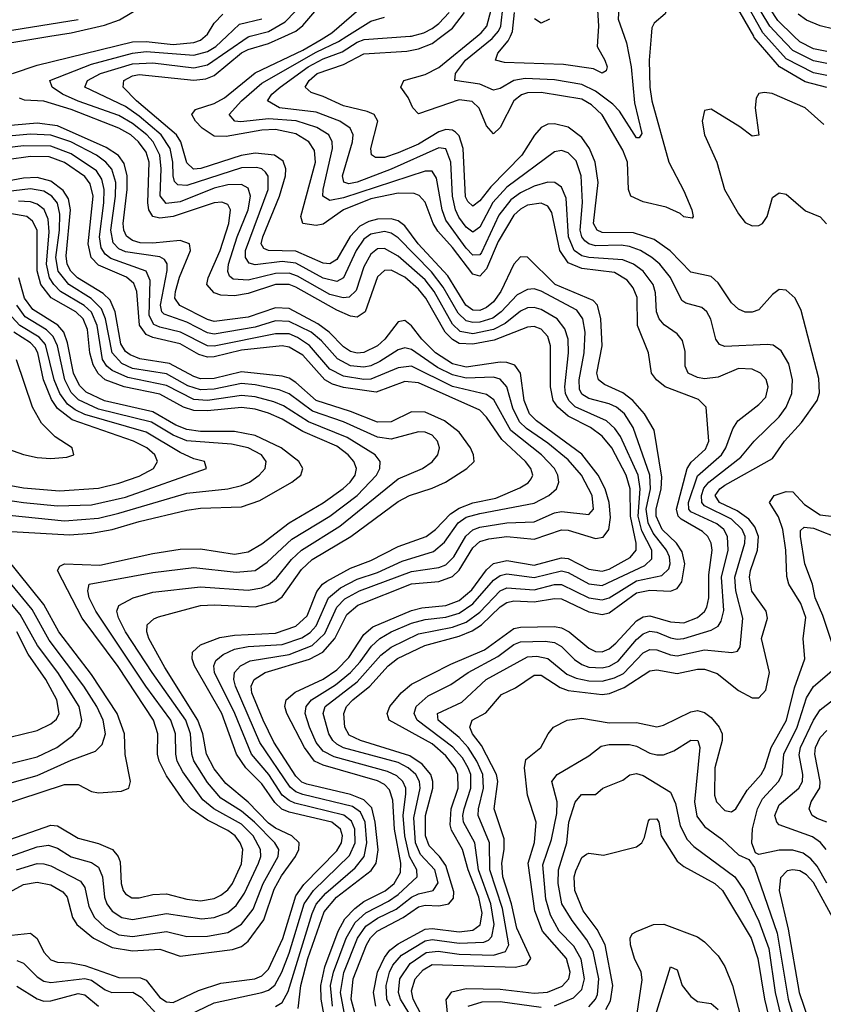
# Model space of a CAD drawing. Header units: inches. Extents: x 990535 to 1117859, y 769386 to 892122.
# Tile 62 of 256: x 1004579 to 1006939, y 867155 to 870049. Entities that reach past the tile are written whole.
import ezdxf

# ---------------------------------------------------------------- set-up
doc = ezdxf.new("R2010")
doc.units = ezdxf.units.IN
doc.header["$MEASUREMENT"] = 0
doc.layers.add('B0806', color=7, linetype='Continuous')
doc.layers.add('B0807', color=7, linetype='Continuous')

msp = doc.modelspace()

# ---------------------------------------------------------------- linework, layer by layer
at = {"layer": 'B0806', "color": 5}
for points, elevation in [([(1004490, 869970.7), (1004667.3, 870000)], 3220), ([(1004557.3, 869890), (1004630, 869915), (1004910, 869983.9), (1004950, 869984.6), (1005030, 869976), (1005090, 869981.8), (1005110, 869988), (1005123.4, 870000)], 3180), ([(1005497.4, 867150), (1005491.9, 867210), (1005500.4, 867250), (1005537.4, 867350), (1005564.1, 867395.9), (1005595.7, 867424.3), (1005662.1, 867457.9), (1005690, 867477.8), (1005746.1, 867530), (1005745.3, 867550), (1005723.4, 867590), (1005709.8, 867650), (1005705.6, 867710), (1005713.4, 867773.4), (1005712.7, 867790), (1005704.1, 867810), (1005686.3, 867826.3), (1005659.4, 867839.4), (1005502.6, 867882.6), (1005470, 867898.6), (1005450, 867924.3), (1005429.5, 867970), (1005416.9, 868010), (1005420.2, 868030), (1005435.5, 868050), (1005506.3, 868093.7), (1005550, 868129.8), (1005578.8, 868161.2), (1005611.9, 868208.1), (1005636.4, 868230), (1005670.3, 868250), (1005730, 868275.6), (1005770, 868285.9), (1005830, 868292.6), (1005870, 868304.3), (1005910, 868332.1), (1005970, 868401.3), (1005990, 868415.1), (1006010, 868420.1), (1006090, 868409.3), (1006170, 868428.5), (1006190, 868423.9), (1006250, 868391.1), (1006290, 868385.4), (1006415, 868445), (1006435.4, 868464.6), (1006435.2, 868490), (1006406.6, 868546.6), (1006395.5, 868590), (1006400.9, 868670), (1006395, 868710), (1006343.4, 868823.4), (1006327.1, 868847.1), (1006302.7, 868870), (1006210, 868911.1), (1006191.8, 868930), (1006182.2, 868950), (1006179.7, 868970), (1006190.4, 869070), (1006189.4, 869109.4), (1006180.1, 869140.1), (1006157.3, 869170), (1006110, 869197.3), (1006090, 869202.6), (1006070, 869201.5), (1006050, 869191.6), (1006004.5, 869155.5), (1005970, 869138.1), (1005910, 869125.9), (1005872.5, 869132.5), (1005850, 869153.6), (1005795.8, 869250), (1005770, 869284), (1005690, 869354.1), (1005650, 869376.5), (1005630, 869375.2), (1005610, 869359.3), (1005590, 869322.4), (1005567.2, 869252.8), (1005546.7, 869233.3), (1005528.7, 869231.3), (1005490, 869241.5), (1005395.2, 869295.2), (1005370, 869303.3), (1005330, 869302.6), (1005250, 869282.8), (1005206, 869286), (1005195.2, 869295.2), (1005190, 869308.7), (1005192.3, 869330), (1005217.7, 869410), (1005250, 869490), (1005257, 869530), (1005250, 869553.9), (1005230, 869563.9), (1005190, 869563), (1005150, 869553.5), (1005050, 869513.3), (1005008.9, 869508.9), (1004991.3, 869531.3), (1004994, 869610), (1004990.5, 869650), (1004970.4, 869690), (1004952, 869710), (1004910, 869743.8), (1004870, 869767), (1004750, 869809.5), (1004704.6, 869830), (1004673.7, 869850), (1004667.2, 869870), (1004790, 869918), (1004910, 869950), (1004950, 869954.8), (1005090, 869944.5), (1005130, 869955.3), (1005155.3, 869970), (1005186.8, 870000)], 3160), ([(1005531.6, 867131.6), (1005521.3, 867190), (1005531.3, 867248.7), (1005570.6, 867349.4), (1005595.5, 867384.5), (1005630, 867408.6), (1005684.8, 867435.2), (1005730, 867470), (1005750, 867479.7), (1005793.7, 867490), (1005807.5, 867512.5), (1005798, 867550), (1005755.8, 867595.8), (1005741.7, 867630), (1005736.8, 867703.2), (1005755.2, 867790), (1005753.3, 867810), (1005742.4, 867830), (1005720.1, 867850), (1005690, 867865.6), (1005530, 867909.1), (1005510, 867919.6), (1005498.1, 867930), (1005487.2, 867950), (1005470.3, 868010), (1005476.2, 868030), (1005570, 868102.7), (1005639.1, 868180.9), (1005670, 868204.8), (1005750, 868243.8), (1005850, 868263.9), (1005890, 868278.5), (1005930, 868307.9), (1005990, 868370), (1006010, 868379), (1006090, 868373.4), (1006150, 868388.6), (1006170, 868388.4), (1006250, 868349.4), (1006290, 868343.3), (1006310, 868349.2), (1006390, 868399.3), (1006464.5, 868415.5), (1006485, 868435), (1006489.4, 868450), (1006487.3, 868470), (1006478.2, 868490), (1006439.5, 868539.5), (1006424.5, 868570), (1006419.1, 868610), (1006431.2, 868670), (1006429.7, 868709.7), (1006380.6, 868850), (1006355.3, 868890), (1006332, 868910), (1006310, 868920.1), (1006250, 868935.2), (1006230, 868947.7), (1006223, 868963), (1006221.6, 868990), (1006236.6, 869070), (1006239.3, 869130), (1006232.9, 869170), (1006215.2, 869195.2), (1006110, 869250.8), (1006090, 869257.3), (1006070, 869256.1), (1006040, 869240), (1005993.4, 869190), (1005968.1, 869171.9), (1005930, 869159.5), (1005910, 869158.3), (1005890, 869163.7), (1005866.4, 869186.4), (1005822.8, 869262.8), (1005788, 869308), (1005690, 869407.7), (1005670, 869421), (1005650, 869426), (1005610, 869418.6), (1005590, 869404.1), (1005567.2, 869370), (1005530, 869290.4), (1005510, 869279.5), (1005470, 869288.8), (1005390, 869333.2), (1005350, 869337.6), (1005270, 869327.9), (1005252.8, 869332.8), (1005242.2, 869350), (1005242.2, 869370), (1005308.1, 869550), (1005308.3, 869588.3), (1005300.6, 869600.6), (1005290.3, 869610.3), (1005274.6, 869614.6), (1005230, 869613.5), (1005070, 869561.1), (1005043.2, 869563.2), (1005033.5, 869573.5), (1005030, 869589.7), (1005028.7, 869630), (1005020.6, 869670), (1004993.9, 869710), (1004930, 869765.1), (1004890, 869793.2), (1004770.5, 869850), (1004778.2, 869870), (1004816.4, 869890), (1004910, 869919.2), (1004970, 869921.8), (1005090, 869907.2), (1005130, 869915.6), (1005250, 869998.6), (1005255.5, 870000)], 3140), ([(1005563.2, 867130), (1005552.3, 867170), (1005558.3, 867230), (1005597.2, 867330), (1005609.4, 867350.6), (1005628.9, 867370), (1005705.2, 867410), (1005750, 867441.5), (1005770, 867446.6), (1005810, 867444.5), (1005838.8, 867450), (1005853.3, 867466.7), (1005854.2, 867485.8), (1005830, 867563.4), (1005811.7, 867590), (1005781.2, 867621.2), (1005770.9, 867650), (1005771, 867710), (1005792.3, 867790), (1005792.7, 867810), (1005786.5, 867830), (1005760.6, 867860.6), (1005725, 867885), (1005580.2, 867930), (1005546.5, 867946.5), (1005533.7, 867970), (1005530.8, 868010), (1005538.8, 868030), (1005556.8, 868050), (1005607.4, 868090), (1005661.5, 868150), (1005688.5, 868171.5), (1005768.8, 868210), (1005870, 868236.6), (1005907.7, 868252.3), (1005934.9, 868270), (1005990, 868322.9), (1006010, 868335.8), (1006030, 868340.9), (1006090, 868337.7), (1006150, 868347.9), (1006170, 868346.4), (1006250, 868308.4), (1006290, 868300.4), (1006310, 868305.2), (1006390, 868364), (1006430, 868371.8), (1006490.8, 868369.2), (1006510, 868376.7), (1006523.5, 868396.5), (1006532.9, 868450), (1006525.1, 868485.1), (1006507.8, 868510), (1006465.6, 868550), (1006447.8, 868590), (1006447.8, 868610), (1006463, 868670), (1006464.7, 868704.7), (1006442.4, 868842.4), (1006413.9, 868890), (1006379.8, 868930), (1006350, 868951.6), (1006296.2, 868976.2), (1006278.6, 868990), (1006274.4, 869010), (1006289.2, 869090), (1006285.8, 869170), (1006276.2, 869210), (1006263.3, 869223.3), (1006151.6, 869270), (1006070, 869350.6), (1006050, 869351.6), (1006030, 869329.9), (1005991.9, 869250), (1005970, 869219.4), (1005950, 869202.9), (1005930, 869194.1), (1005910, 869195.4), (1005889.4, 869209.4), (1005835.9, 869295.9), (1005748.9, 869390), (1005710, 869442.8), (1005690, 869457.8), (1005670, 869463.8), (1005630, 869462.8), (1005604.3, 869455.7), (1005578.2, 869441.8), (1005549, 869411), (1005510, 869344.3), (1005490, 869331.4), (1005470, 869332.8), (1005390, 869368.6), (1005310, 869370), (1005295.8, 869375.8), (1005288.5, 869390), (1005292.6, 869410), (1005342.2, 869530), (1005359.3, 869590), (1005360.8, 869610), (1005352.5, 869632.5), (1005327.5, 869650), (1005270, 869656), (1005229.5, 869649.5), (1005111.2, 869611.2), (1005089.4, 869609.4), (1005070, 869627.5), (1005052.4, 869690), (1005039, 869710), (1004921.7, 869810), (1004882.6, 869850), (1004884.6, 869870), (1004910, 869883.5), (1004930, 869887.9), (1005090, 869870.4), (1005125.5, 869874.5), (1005150, 869884.6), (1005230, 869950.7), (1005250, 869961.3), (1005310, 869979), (1005357.5, 870000)], 3120), ([(1005624.5, 867150), (1005618, 867190), (1005630.1, 867250), (1005650, 867293.2), (1005666.2, 867313.8), (1005690, 867332.9), (1005770, 867375.5), (1005790, 867377.9), (1005870, 867368.5), (1005910, 867373.5), (1005931.5, 867388.5), (1005937.3, 867422.7), (1005926.9, 867470), (1005896.5, 867550), (1005879.6, 867610), (1005846.9, 867666.9), (1005842.7, 867682.7), (1005846.1, 867730), (1005866.7, 867790), (1005865.7, 867830), (1005857.7, 867850), (1005830, 867885.8), (1005790, 867920.8), (1005664, 867990), (1005658.5, 868010), (1005666, 868030), (1005699.6, 868070), (1005730, 868095.6), (1005845.3, 868154.7), (1005943.6, 868196.4), (1006030, 868259.5), (1006050, 868263.5), (1006150, 868265.5), (1006170, 868261.9), (1006192.7, 868250), (1006250, 868201.4), (1006270, 868191.9), (1006290, 868191), (1006310, 868199.5), (1006330, 868216.3), (1006390, 868282.2), (1006410, 868294), (1006430, 868296.7), (1006490, 868279.2), (1006530, 868276.1), (1006570, 868291.5), (1006590.7, 868309.3), (1006597.5, 868322.5), (1006603.1, 868350), (1006602.9, 868417.1), (1006612.5, 868490), (1006610.2, 868510), (1006600.5, 868530), (1006584.5, 868544.5), (1006521.2, 868581.2), (1006512.7, 868590), (1006507.9, 868610), (1006539.6, 868730), (1006551.4, 868748.6), (1006593.4, 868786.6), (1006602.9, 868810), (1006595.2, 868910), (1006572.4, 868932.4), (1006474.8, 868970), (1006449.5, 868990), (1006435, 869010), (1006425.6, 869070), (1006393.9, 869150), (1006392.3, 869232.3), (1006381.1, 869261.1), (1006363.4, 869283.4), (1006325.5, 869305.5), (1006230, 869317.8), (1006190, 869334), (1006165.4, 869370), (1006142, 869482), (1006130, 869500.8), (1006110, 869509.6), (1006070, 869503.1), (1006050, 869492.2), (1006030, 869473.8), (1005983.7, 869396.3), (1005950, 869316.5), (1005930, 869294.8), (1005910, 869301.2), (1005850, 869379.4), (1005806.7, 869426.7), (1005793, 869450), (1005770, 869512.3), (1005752.2, 869532.2), (1005737.9, 869537.9), (1005690, 869538.6), (1005610, 869522.6), (1005530.1, 869490), (1005470, 869447.4), (1005450, 869443.4), (1005410, 869449.9), (1005404.5, 869470), (1005448.1, 869630), (1005444.4, 869664.4), (1005428.1, 869690), (1005390, 869712.8), (1005330, 869725.5), (1005290, 869723.9), (1005185.4, 869705.4), (1005150, 869705.9), (1005114.9, 869730), (1005095.5, 869750), (1005084.3, 869770), (1005095.6, 869784.4), (1005150, 869802.5), (1005180.6, 869819.4), (1005270, 869892.7), (1005410, 869958.6), (1005464.6, 869990), (1005480, 870000)], 3080), ([(1005666.6, 867150), (1005657.4, 867170), (1005654.9, 867210), (1005665.1, 867250), (1005675, 867270), (1005700.4, 867299.6), (1005770, 867341.8), (1005790, 867346.1), (1005870, 867335.1), (1005942.2, 867337.8), (1005956.1, 867343.9), (1005965.6, 867354.4), (1005972.5, 867390), (1005962.9, 867450), (1005926.6, 867550), (1005915.5, 867630), (1005882.5, 867690), (1005880.3, 867710), (1005884.3, 867730), (1005904.3, 867790), (1005903.5, 867830), (1005896.5, 867850), (1005879.1, 867879.1), (1005850.6, 867910.6), (1005746.7, 867990), (1005737.7, 868010), (1005743.6, 868030), (1005778.4, 868061.6), (1005845.2, 868094.8), (1005896, 868130), (1005983.1, 868176.9), (1006030, 868212.7), (1006050, 868220.6), (1006122.4, 868222.4), (1006150, 868218.2), (1006170, 868206.7), (1006208.5, 868168.5), (1006230, 868153.5), (1006250, 868146.1), (1006290, 868143.8), (1006311.3, 868148.7), (1006336.2, 868163.8), (1006390, 868227), (1006410, 868244), (1006430, 868251.3), (1006450, 868249.1), (1006490, 868232), (1006510, 868227.9), (1006530, 868229.8), (1006610, 868254.9), (1006630, 868266.7), (1006639.4, 868280.6), (1006647.5, 868312.5), (1006639.9, 868410), (1006660, 868490), (1006657.9, 868530), (1006646.9, 868550), (1006626.7, 868566.7), (1006550, 868602.2), (1006544.1, 868610), (1006543.5, 868630), (1006570, 868707.7), (1006640.2, 868770), (1006652.9, 868790), (1006673.3, 868846.7), (1006687.9, 868870), (1006750, 868917.7), (1006770, 868938.9), (1006777.6, 868970), (1006771.4, 868991.4), (1006755.2, 869010), (1006730, 869021.4), (1006690, 869023.1), (1006630, 868998.1), (1006590, 868993.4), (1006570, 868997.1), (1006541.9, 869010), (1006533.1, 869030), (1006533.3, 869073.3), (1006525.7, 869105.7), (1006510, 869125.4), (1006471.5, 869151.5), (1006456.6, 869170), (1006449.6, 869190), (1006446.1, 869246.1), (1006439.2, 869270), (1006409.6, 869309.6), (1006382, 869330), (1006350, 869343.3), (1006250, 869349.3), (1006230, 869354.7), (1006207.4, 869370), (1006190.7, 869410), (1006184.1, 869524.1), (1006170, 869556.4), (1006150.3, 869570.3), (1006130, 869571), (1006090, 869559), (1006050, 869539.7), (1006021.2, 869518.8), (1005986.1, 869473.9), (1005935.3, 869364.7), (1005930, 869357.9), (1005910, 869356.4), (1005890, 869376.7), (1005830, 869459.3), (1005819.3, 869490), (1005803.1, 869583.1), (1005790, 869603.4), (1005770, 869603.2), (1005530, 869525.3), (1005490, 869516.9), (1005469.4, 869530), (1005470.2, 869550), (1005497.8, 869670), (1005497, 869690), (1005486.3, 869710), (1005451.7, 869731.7), (1005391.1, 869751.1), (1005310, 869757.3), (1005228.6, 869748.6), (1005210.7, 869750.7), (1005194.1, 869770), (1005229.9, 869810), (1005290, 869862.1), (1005450, 869953.6), (1005515.3, 869984.7), (1005539.8, 870000)], 3060), ([(1005746.5, 867090), (1005696.9, 867170), (1005691.3, 867190), (1005695.7, 867230), (1005725.3, 867274.7), (1005772.9, 867307.1), (1005808.4, 867311.6), (1005870, 867302.7), (1005970, 867300), (1006005.8, 867310), (1006015.1, 867330), (1005996.6, 867436.6), (1005959.6, 867550), (1005958.7, 867630), (1005925.8, 867710), (1005926, 867730), (1005941.2, 867790), (1005939.4, 867830), (1005921.3, 867870), (1005896.1, 867910), (1005870, 867939.1), (1005808.4, 867990), (1005805.6, 868010), (1005877.1, 868042.9), (1005948.7, 868110), (1006070, 868176.2), (1006098.1, 868178.1), (1006130, 868170.9), (1006185.8, 868125.8), (1006213.3, 868113.3), (1006250, 868105.7), (1006290, 868104.6), (1006325.9, 868114.1), (1006352.4, 868127.6), (1006410, 868187.9), (1006430, 868197.4), (1006450, 868197), (1006490, 868182), (1006510, 868179.3), (1006590, 868196.4), (1006671, 868189), (1006687.3, 868192.7), (1006694.6, 868205.4), (1006703.1, 868290), (1006682.2, 868370), (1006679.2, 868410), (1006709.1, 868510), (1006709.3, 868530), (1006701.1, 868550), (1006670, 868581.2), (1006590, 868620.4), (1006582, 868630), (1006581, 868650), (1006588.4, 868671.6), (1006602.7, 868690), (1006696.8, 868763.2), (1006736.6, 868810), (1006810, 868881.2), (1006830.3, 868910), (1006846.4, 868950), (1006848.8, 868990), (1006837.5, 869037.5), (1006815.7, 869075.7), (1006791.8, 869091.8), (1006774.4, 869094.4), (1006650, 869088), (1006634.1, 869094.1), (1006623.1, 869110), (1006608.5, 869168.5), (1006597.3, 869190), (1006582.8, 869202.8), (1006535.2, 869215.2), (1006523.3, 869223.3), (1006490.7, 869290.7), (1006459.3, 869330), (1006435.7, 869350), (1006402.2, 869370), (1006370, 869381.8), (1006345.6, 869385.6), (1006270, 869384.5), (1006250.1, 869390.1), (1006239.2, 869399.2), (1006230.1, 869410.1), (1006225.2, 869430), (1006231.6, 869511.6), (1006228.4, 869590), (1006213.5, 869633.5), (1006190, 869657.3), (1006170, 869664), (1006150, 869660.4), (1006010, 869556.8), (1005968.2, 869511.8), (1005930, 869438.5), (1005910, 869424.5), (1005890, 869438.6), (1005868.2, 869468.2), (1005858.4, 869490), (1005850, 869530), (1005845.1, 869630), (1005830, 869668.9), (1005810, 869672.3), (1005670, 869609.1), (1005570, 869570.9), (1005546, 869566), (1005531, 869571), (1005526.6, 869590), (1005556.3, 869690), (1005558.1, 869710), (1005549.5, 869730), (1005518.7, 869750), (1005450, 869776.7), (1005341.5, 869790), (1005306.6, 869810), (1005319.7, 869830), (1005343.5, 869850), (1005426.3, 869910), (1005470, 869933.1), (1005525.5, 869954.5), (1005570, 869982.2), (1005590.3, 869990.3), (1005726.1, 870000)], 3040), ([(1005796.8, 867050), (1005734.3, 867170), (1005730, 867194.9), (1005740.3, 867230), (1005763.4, 867256.6), (1005790, 867272), (1006035.3, 867264.7), (1006068, 867272), (1006080.6, 867290), (1006038.6, 867378.6), (1006023.7, 867450), (1005997.6, 867530), (1005994.7, 867570), (1006001.9, 867610), (1006001.8, 867641.8), (1005972.1, 867730), (1005983.2, 867810), (1005979.5, 867830), (1005935.5, 867915.5), (1005909, 867950), (1005900.8, 867970), (1005907.7, 867990), (1005948.3, 868011.7), (1005994, 868066), (1006035, 868085), (1006090, 868122.4), (1006110, 868122.3), (1006166, 868086), (1006190, 868077.4), (1006290, 868065.3), (1006311.4, 868068.6), (1006354.1, 868085.9), (1006430, 868135.4), (1006450, 868137.7), (1006510, 868127.6), (1006570, 868140.5), (1006590, 868140.5), (1006627.3, 868127.3), (1006690, 868077.7), (1006730, 868055.6), (1006750, 868056.2), (1006770, 868078.1), (1006781.1, 868130), (1006757.2, 868230), (1006774.9, 868290), (1006771.2, 868310), (1006729.6, 868369.6), (1006722.3, 868410), (1006725.1, 868430), (1006746.1, 868490), (1006749, 868530), (1006738.5, 868558.5), (1006720.4, 868580.4), (1006685.7, 868605.7), (1006634.6, 868630), (1006621.6, 868650), (1006635.1, 868670), (1006650, 868680.7), (1006790, 868759.2), (1006825, 868810), (1006875.3, 868864.7), (1006921.5, 868930), (1006928.4, 868951.6), (1006926, 868994), (1006873.9, 869193.9), (1006856.8, 869230), (1006830, 869253.5), (1006810, 869255.3), (1006790, 869240.9), (1006750, 869195.6), (1006730, 869188.7), (1006709.5, 869189.5), (1006690, 869197.9), (1006670, 869216.8), (1006630, 869275.3), (1006610, 869294.3), (1006550, 869306.4), (1006489.1, 869369.1), (1006442.5, 869402.5), (1006382.1, 869422.1), (1006290, 869423.6), (1006274.6, 869430), (1006264.5, 869450), (1006277.6, 869570), (1006269.2, 869630), (1006252.1, 869670), (1006230, 869702.6), (1006190, 869733), (1006150, 869742.9), (1006130, 869741.5), (1006110, 869731.4), (1006090.5, 869709.5), (1006054.1, 869650), (1005962.3, 869557.7), (1005930, 869516.2), (1005910, 869500.8), (1005894.6, 869514.6), (1005888.2, 869528.2), (1005881.8, 869670), (1005870, 869707.3), (1005858.5, 869718.5), (1005850, 869724), (1005830, 869725.5), (1005810, 869718.8), (1005750, 869682.8), (1005690, 869657.4), (1005650, 869644), (1005623.4, 869643.4), (1005611.7, 869651.7), (1005610.3, 869670), (1005630.6, 869750), (1005619.9, 869770), (1005599, 869779), (1005530, 869795.4), (1005470, 869823.3), (1005434.5, 869834.5), (1005416.8, 869850), (1005429, 869870), (1005452.1, 869890), (1005530, 869916.6), (1005590, 869948.5), (1005716.3, 869956.3), (1005750, 869962.9), (1005790, 869978.5), (1005818.8, 870000)], 3020), ([(1006433.4, 870000), (1006428.1, 869930), (1006429.8, 869850), (1006436, 869810), (1006485.7, 869630), (1006530, 869545.5), (1006553.1, 869490), (1006557.1, 869470), (1006554.3, 869465.7), (1006530, 869469.1), (1006518.7, 869478.7), (1006477.7, 869497.7), (1006410, 869513.1), (1006374.2, 869530), (1006366.6, 869550), (1006364, 869630), (1006350, 869665.1), (1006289.2, 869769.2), (1006258.1, 869798.1), (1006230, 869814.9), (1006110, 869834.6), (1006070, 869833.4), (1006052.4, 869827.6), (1006030, 869809.9), (1005990, 869731.9), (1005970, 869712.9), (1005950, 869737), (1005928.5, 869788.5), (1005908, 869808), (1005870, 869813.3), (1005750, 869771.6), (1005733.3, 869790), (1005719.6, 869819.6), (1005698, 869850), (1005707.1, 869870), (1005770, 869887.2), (1005810, 869908), (1005922.1, 870000)], 2980), ([(1006354.4, 870000), (1006361, 869981), (1006374.9, 869910), (1006384.7, 869804.7), (1006405.9, 869714.1), (1006398.8, 869701.2), (1006390, 869701.2), (1006340.2, 869780.2), (1006320.6, 869800.6), (1006270, 869838.5), (1006230, 869858), (1006150, 869871.8), (1006063.8, 869876.2), (1006030, 869870.2), (1005990, 869846.4), (1005970, 869841.9), (1005930, 869859.6), (1005857.3, 869870), (1005858.9, 869890), (1005888.4, 869930), (1005966.8, 869993.2), (1005972.5, 870000)], 2960), ([(1006276.6, 870000), (1006274.5, 869970), (1006297.7, 869930), (1006304.4, 869910), (1006301.6, 869898.4), (1006290, 869891.2), (1006263.8, 869903.8), (1006176.5, 869916.5), (1006002.3, 869922.3), (1005976, 869930), (1005983, 869950), (1006014, 869986), (1006020.3, 870000)], 2940), ([(1006950, 869849.1), (1006885.6, 869865.6), (1006810.4, 869910.4), (1006736.6, 869996.6), (1006734.8, 870000)], 2980), ([(1006950, 869884.7), (1006910, 869892), (1006830, 869934), (1006770.8, 870000)], 2960), ([(1006950, 869919.8), (1006910, 869928), (1006850, 869957.7), (1006810, 870000)], 2940), ([(1006950, 869955.5), (1006910, 869962.8), (1006870, 869983.5), (1006853, 870000)], 2920), ([(1005489.6, 867030.4), (1005463.9, 867170), (1005463.1, 867210), (1005474.9, 867265.1), (1005513.9, 867370), (1005533.6, 867406.4), (1005563, 867437), (1005590, 867456.8), (1005651.8, 867488.2), (1005678.4, 867510), (1005697.7, 867542.3), (1005698.1, 867570), (1005679.6, 867670), (1005675.2, 867755.2), (1005665.3, 867785.3), (1005650, 867800.8), (1005630, 867812.2), (1005470, 867857.5), (1005444.2, 867870), (1005415.4, 867910), (1005363.3, 868010), (1005357.5, 868030), (1005361.4, 868050), (1005387.7, 868072.3), (1005470, 868110.6), (1005510, 868138.1), (1005545.4, 868174.6), (1005590, 868241.6), (1005615.9, 868264.1), (1005730, 868312.7), (1005759.8, 868320.2), (1005830, 868327), (1005870, 868342.1), (1005907.1, 868372.9), (1005950, 868432), (1005970, 868450.3), (1006010, 868459.8), (1006090, 868445.2), (1006170, 868467.3), (1006190, 868464.8), (1006250, 868433.9), (1006290, 868427.7), (1006310, 868433.7), (1006372, 868468), (1006389.7, 868490), (1006389.8, 868510), (1006372.4, 868590), (1006371.7, 868670), (1006360.6, 868710), (1006317.9, 868790), (1006290, 868824.4), (1006254.9, 868850), (1006190, 868883.3), (1006159.4, 868910), (1006145.8, 868930), (1006138.1, 868970), (1006138.3, 869090), (1006130, 869117.5), (1006110, 869139.6), (1006090, 869146.5), (1006070, 869144.8), (1005972.9, 869107.1), (1005910, 869095.3), (1005870, 869097.5), (1005850, 869108.6), (1005828.6, 869130), (1005771.8, 869230), (1005750, 869256.7), (1005710, 869291.8), (1005670, 869312.8), (1005650, 869311.3), (1005630, 869292.8), (1005593.3, 869190), (1005570, 869174.3), (1005550, 869177.7), (1005510, 869194.6), (1005390, 869262.8), (1005370, 869270.1), (1005330, 869270.8), (1005250, 869243.7), (1005210, 869237.4), (1005170, 869239), (1005150, 869246.3), (1005128.7, 869270), (1005132.3, 869290), (1005167.7, 869370), (1005192.9, 869450), (1005198, 869490), (1005190, 869505.5), (1005172.4, 869512.4), (1005150, 869510.6), (1005030, 869470.7), (1004990, 869465), (1004970, 869469.9), (1004958, 869490), (1004954.9, 869510), (1004959.5, 869630), (1004950, 869658.8), (1004927.9, 869690), (1004905.3, 869710), (1004870, 869730.1), (1004730, 869784.3), (1004650, 869808.9), (1004592.4, 869812.4), (1004578, 869818)], 3180), ([(1006940.9, 869740.9), (1006885.5, 869790), (1006788.8, 869831.2), (1006765.7, 869834.3), (1006750, 869831.2), (1006742, 869818), (1006739.3, 869790), (1006750, 869709.7), (1006730, 869706), (1006694.2, 869734.2), (1006610, 869785.3), (1006590, 869781.6), (1006583.8, 869750), (1006590.1, 869710), (1006626.4, 869630), (1006649.4, 869550), (1006690, 869477.6), (1006710, 869452.3), (1006730, 869442.4), (1006750, 869443.3), (1006760.6, 869450), (1006774.2, 869470), (1006790, 869526.3), (1006810, 869539.3), (1006830, 869536.1), (1006886.9, 869486.9), (1006930, 869469.3), (1006948.6, 869448.6)], 3020), ([(1005397, 867143), (1005404.5, 867210), (1005424.9, 867290), (1005473.3, 867426.7), (1005509.5, 867470), (1005611.5, 867548.5), (1005626.2, 867570), (1005631.2, 867608.8), (1005622.8, 867690), (1005612.9, 867732.9), (1005590, 867756.3), (1005550, 867772.2), (1005421.9, 867801.9), (1005407.8, 867807.8), (1005390, 867825.4), (1005325.7, 867925.7), (1005293.8, 867990), (1005260.9, 868070), (1005259.1, 868090), (1005267.9, 868110), (1005299.3, 868130), (1005430, 868169.2), (1005469.6, 868190.4), (1005504.5, 868230), (1005539.2, 868300.8), (1005571.7, 868328.3), (1005730, 868391.2), (1005810, 868398.1), (1005850, 868412.6), (1005870, 868430.6), (1005910, 868496.6), (1005930, 868514.9), (1005956.8, 868523.2), (1006010, 868529.9), (1006090, 868522.5), (1006170, 868549.8), (1006190, 868548.4), (1006270, 868523.6), (1006292.1, 868527.9), (1006309.5, 868550.5), (1006314.2, 868585.8), (1006310.3, 868630), (1006298.3, 868670), (1006277.9, 868710), (1006230, 868771.6), (1006096.3, 868870), (1006076.5, 868890), (1006060.6, 868930), (1006050.2, 869010), (1006033.4, 869033.4), (1006010, 869041.5), (1005990, 869042.6), (1005890, 869027.4), (1005850, 869036.9), (1005799.8, 869070), (1005759.7, 869110), (1005730, 869148.6), (1005710, 869164.8), (1005690, 869160.9), (1005651.3, 869110), (1005629.9, 869090.1), (1005590, 869070.5), (1005570, 869068.6), (1005550, 869074), (1005530, 869087.3), (1005487.9, 869130), (1005454.6, 869154.6), (1005370, 869199.9), (1005330, 869201.6), (1005250, 869174.1), (1005150, 869161.5), (1005130, 869167.2), (1005049.1, 869209.1), (1005034.6, 869230), (1005036.3, 869250), (1005048.3, 869291.7), (1005080.9, 869370), (1005077.6, 869390), (1005050, 869399.4), (1004970, 869391.8), (1004933, 869393), (1004910, 869399.5), (1004892.5, 869412.5), (1004884.3, 869430), (1004882.8, 869450), (1004894.5, 869550), (1004894.7, 869590), (1004885.6, 869625.6), (1004869.1, 869649.1), (1004833.1, 869673.1), (1004690, 869736.4), (1004630, 869744.5), (1004530, 869735.4)], 3220), ([(1005330, 867148.8), (1005350, 867160.3), (1005367.1, 867192.9), (1005437.5, 867422.5), (1005450, 867449.1), (1005478.4, 867481.6), (1005563.9, 867556.1), (1005590.8, 867590), (1005598.5, 867630), (1005593.4, 867690), (1005579.4, 867719.4), (1005556.2, 867736.2), (1005410, 867771.6), (1005390, 867780), (1005373.4, 867793.4), (1005284.4, 867924.4), (1005212.8, 868090), (1005207.6, 868110), (1005209.3, 868130.7), (1005227.4, 868150), (1005255.9, 868164.1), (1005370, 868183.5), (1005437.8, 868210), (1005475.4, 868244.6), (1005510, 868322.7), (1005533.5, 868346.5), (1005576.6, 868370), (1005730, 868427.4), (1005810, 868438.8), (1005830, 868446.5), (1005854.3, 868470), (1005888.7, 868531.3), (1005910.1, 868549.9), (1005930, 868557.2), (1006010, 868569.6), (1006090, 868572.6), (1006150, 868599.7), (1006170, 868603.3), (1006250, 868594.1), (1006264.3, 868610), (1006260.2, 868650), (1006228.7, 868710), (1006190, 868754.8), (1006130, 868804), (1006067.4, 868847.4), (1006047.2, 868867.2), (1006027.2, 868907.2), (1006010, 868970), (1005990, 868992.7), (1005970, 868998.2), (1005890, 868994.8), (1005850, 869004.6), (1005806.1, 869026.1), (1005730, 869079.7), (1005710, 869084.2), (1005690, 869078.9), (1005636.3, 869043.7), (1005610, 869031.7), (1005590, 869027.7), (1005550, 869031.5), (1005511.8, 869051.8), (1005465.2, 869105.2), (1005434.5, 869130), (1005370, 869161.9), (1005330, 869163.3), (1005270, 869144.6), (1005150, 869124.5), (1005130, 869128.2), (1005070, 869159.7), (1005003.1, 869183.1), (1004996.7, 869190), (1004992, 869210), (1005011.7, 869311.7), (1005011.6, 869331.6), (1005003.7, 869343.7), (1004990, 869351.7), (1004890, 869366.3), (1004870, 869375.7), (1004853.3, 869393.3), (1004846.7, 869430), (1004860.5, 869530), (1004860.8, 869570), (1004849.2, 869609.2), (1004832.2, 869630), (1004804.2, 869650), (1004729.4, 869689.4), (1004670, 869709.5), (1004610, 869711.9), (1004490, 869701.1)], 3240), ([(1005050, 867111.2), (1005150, 867159.8), (1005290.3, 867189.7), (1005310, 867196.6), (1005328.6, 867211.4), (1005349.2, 867250), (1005370, 867305.9), (1005414.3, 867450), (1005442.2, 867490), (1005547.8, 867592.2), (1005564.1, 867630), (1005563, 867670), (1005553.5, 867693.5), (1005531.3, 867711.3), (1005386.6, 867746.6), (1005370, 867753.7), (1005350.1, 867770.1), (1005310.6, 867830), (1005259.5, 867890), (1005211.1, 868010), (1005151, 868130), (1005148.6, 868150), (1005154.6, 868165.4), (1005176.6, 868183.4), (1005210, 868199.2), (1005250, 868206.3), (1005350, 868212.9), (1005407.5, 868232.5), (1005431.8, 868248.2), (1005450, 868267), (1005485.4, 868350), (1005520.7, 868379.3), (1005570, 868404.8), (1005630, 868424.5), (1005702.4, 868457.6), (1005793.8, 868486.2), (1005826.9, 868513.1), (1005866.2, 868570), (1005890, 868586.3), (1005930, 868597.8), (1006090, 868628.1), (1006132.9, 868650), (1006155.3, 868670), (1006162.7, 868690), (1006159.7, 868710), (1006149.3, 868730), (1006111.8, 868770), (1006021.4, 868841.4), (1005971.4, 868931.4), (1005950, 868947.6), (1005850, 868971), (1005730, 869030.4), (1005690, 869025.4), (1005610, 868992.3), (1005589.2, 868990.8), (1005530, 869000.8), (1005490, 869022), (1005430, 869091.3), (1005395.1, 869115.1), (1005370, 869125.3), (1005330, 869125.8), (1005150, 869089.5), (1005130.6, 869090.6), (1005050.7, 869130.7), (1004990, 869144.7), (1004972.7, 869152.7), (1004959.5, 869179.5), (1004961.9, 869281.9), (1004950, 869309.4), (1004846.6, 869346.6), (1004830, 869359.3), (1004818.2, 869378.2), (1004812.9, 869410), (1004826.1, 869510), (1004827, 869550), (1004819.7, 869579.7), (1004804.2, 869604.2), (1004730, 869654.6), (1004670, 869677.2), (1004590, 869677.8), (1004450, 869661.4)], 3260), ([(1004536, 867356), (1004610, 867363.8), (1004630, 867348.8), (1004650, 867308.8), (1004670, 867285.4), (1004690, 867278.6), (1004730, 867276.8), (1004770, 867268.9), (1004870, 867233.9), (1004933.1, 867233.1), (1004950, 867225.9), (1004990, 867175.5), (1005010, 867162.1), (1005030, 867160.3), (1005104.2, 867195.8), (1005170, 867217), (1005269.8, 867230.2), (1005290, 867239.2), (1005310, 867258.2), (1005351.8, 867348.2), (1005390, 867473.7), (1005413.2, 867506.8), (1005510, 867605.9), (1005523.7, 867630), (1005526.8, 867650), (1005520.7, 867670), (1005495.1, 867690), (1005370, 867719.5), (1005348.5, 867728.5), (1005328, 867748), (1005290, 867803.4), (1005242.5, 867850), (1005215.9, 867890), (1005172.6, 868010), (1005092.5, 868150), (1005084.9, 868170), (1005086.1, 868190), (1005110, 868211.6), (1005167, 868233), (1005210, 868240), (1005330, 868245.8), (1005390, 868266.8), (1005423.3, 868296.7), (1005451.8, 868368.2), (1005468.3, 868390), (1005481, 868399), (1005550, 868437.3), (1005610, 868459), (1005690, 868500.4), (1005773.1, 868530), (1005800.5, 868550), (1005843.9, 868596.1), (1005870, 868613.4), (1005910, 868628.6), (1005977, 868643), (1006047.5, 868672.5), (1006072.4, 868687.6), (1006080.8, 868699.2), (1006086.1, 868710), (1006080.3, 868730), (1006064.6, 868750), (1005994.6, 868814.6), (1005950, 868880.3), (1005930, 868900.8), (1005750, 868981.8), (1005710, 868985.4), (1005626.1, 868953.9), (1005530, 868967.3), (1005497.1, 868977.1), (1005475.2, 868990), (1005410, 869062.5), (1005370, 869086.3), (1005350, 869089.7), (1005230, 869077.8), (1005150, 869057.6), (1005130, 869057), (1005104.7, 869064.7), (1005050, 869096), (1004970, 869114.5), (1004950, 869123.5), (1004931, 869151), (1004922.6, 869250), (1004913.7, 869273.7), (1004892.1, 869292.1), (1004810, 869327.5), (1004788.3, 869350), (1004780.2, 869390), (1004794.3, 869530), (1004785.9, 869565.9), (1004770, 869588), (1004710, 869629.2), (1004665.1, 869645.1), (1004610, 869646.4), (1004470, 869626.8)], 3280), ([(1004527, 867473), (1004590, 867507.3), (1004630, 867514.3), (1004670, 867505.9), (1004705.6, 867485.6), (1004718.6, 867470), (1004734.3, 867410), (1004746.1, 867390), (1004795.7, 867350), (1004850, 867322.1), (1004910, 867312.4), (1004990, 867317.1), (1005050, 867297.1), (1005203.8, 867316.2), (1005230, 867325.4), (1005250, 867340.6), (1005296.3, 867403.7), (1005326.3, 867493.7), (1005347.4, 867532.6), (1005388.4, 867590), (1005398.8, 867610), (1005399.4, 867630), (1005377.8, 867650), (1005330, 867672.3), (1005310, 867687.1), (1005250, 867748.8), (1005184.2, 867804.2), (1005150, 867847.6), (1005127.7, 867890), (1005116.3, 867950), (1005101.7, 867990), (1005004.6, 868144.6), (1004958.4, 868230), (1004951.9, 868250), (1004953, 868270), (1004972.3, 868287.7), (1004986.4, 868293.6), (1005110, 868326.8), (1005150.5, 868329.5), (1005270, 868323.6), (1005330, 868339.2), (1005350, 868352.3), (1005406.8, 868433.2), (1005438.1, 868461.9), (1005551.6, 868530), (1005690, 868632.5), (1005724, 868650), (1005790, 868671.7), (1005829.2, 868690), (1005892.3, 868730), (1005913.2, 868750), (1005911.9, 868770), (1005902.7, 868790), (1005870, 868836.7), (1005826.2, 868870), (1005770, 868894.8), (1005730, 868896.3), (1005670, 868867.1), (1005630, 868865.4), (1005550, 868897.3), (1005450, 868929.2), (1005390, 868982.4), (1005370, 868995.4), (1005350, 869001.3), (1005230, 869013.8), (1005150, 868994.6), (1005110, 868993.4), (1005090, 868999.7), (1005018.6, 869038.6), (1004931.5, 869051.5), (1004903.6, 869063.6), (1004890, 869073.9), (1004876.2, 869096.2), (1004859.2, 869190), (1004844.7, 869224.7), (1004823.8, 869243.8), (1004748.7, 869290), (1004729.2, 869309.2), (1004718, 869330), (1004714.8, 869354.8), (1004727.5, 869490), (1004721.9, 869521.9), (1004706.7, 869546.7), (1004670, 869574), (1004630, 869584.8), (1004590, 869582.9), (1004490, 869564.5)], 3320), ([(1004569.8, 867550.2), (1004630, 867568.5), (1004650, 867568.3), (1004670, 867562), (1004757.1, 867517.1), (1004770, 867498.2), (1004782.2, 867442.2), (1004798.8, 867410), (1004830, 867381.2), (1004870, 867359.5), (1004910, 867354), (1005010, 867369), (1005070, 867354.9), (1005130, 867355.4), (1005190, 867366), (1005230, 867390.8), (1005265, 867435), (1005293.5, 867510), (1005337.7, 867590), (1005339.5, 867610), (1005328.3, 867630), (1005268.5, 867690), (1005230, 867722.3), (1005170, 867761.1), (1005130, 867806.8), (1005090.3, 867870.3), (1005084.7, 867890), (1005080.8, 867950), (1005067.2, 867990), (1004967.5, 868130), (1004889.1, 868250), (1004868.7, 868291.3), (1004864.4, 868310), (1004870, 868326.7), (1004911.6, 868350), (1004970, 868366.4), (1005110, 868381.6), (1005250, 868372.2), (1005290, 868378.9), (1005310, 868387.7), (1005333, 868407), (1005377.4, 868462.6), (1005406.2, 868490), (1005519.4, 868560.6), (1005690, 868699.2), (1005762.3, 868730), (1005790, 868749.1), (1005806.7, 868770), (1005812.1, 868790), (1005805.5, 868810), (1005790, 868827.7), (1005770, 868836.7), (1005750, 868837), (1005670, 868815.6), (1005630, 868821.3), (1005530, 868866.9), (1005438.5, 868898.5), (1005370, 868949.5), (1005341.2, 868961.2), (1005270, 868976), (1005230, 868979.6), (1005150, 868963), (1005110, 868960.8), (1005072.9, 868972.9), (1005010, 869008.1), (1004910, 869023.9), (1004878.5, 869038.5), (1004850, 869070), (1004830.8, 869170), (1004818.7, 869198.7), (1004788.8, 869228.8), (1004723.5, 869270), (1004691.6, 869310), (1004685.1, 869350), (1004695.6, 869430), (1004696.9, 869476.9), (1004689.4, 869509.4), (1004673.3, 869530), (1004650, 869544.6), (1004610, 869551.8), (1004430, 869530)], 3340), ([(1004550, 867589.8), (1004630, 867618), (1004662.9, 867622.9), (1004690, 867613.7), (1004730, 867588.8), (1004790, 867571.7), (1004810, 867558.6), (1004821.7, 867530), (1004827.5, 867470), (1004834.6, 867450), (1004850, 867429), (1004878.6, 867410), (1004910, 867404.3), (1005010, 867421.6), (1005114, 867406), (1005150.2, 867409.8), (1005190, 867425.3), (1005214.4, 867445.6), (1005238.6, 867481.4), (1005280.6, 867570), (1005287.1, 867590), (1005285.9, 867610), (1005264.1, 867650), (1005230, 867684.6), (1005149.4, 867729.4), (1005116.2, 867756.2), (1005058.3, 867838.3), (1005041.3, 867870), (1005037, 867890), (1005036.4, 867950), (1005022.4, 867990), (1004948.9, 868090), (1004802.1, 868310), (1004783.1, 868350), (1004778.5, 868370), (1004783.2, 868390), (1004970, 868424), (1005090, 868438.4), (1005215, 868425), (1005270, 868430.4), (1005305.8, 868454.2), (1005377.9, 868522.1), (1005490, 868590.1), (1005570, 868650.6), (1005626.6, 868710), (1005636.5, 868730), (1005638, 868750), (1005622.8, 868770), (1005541, 868821), (1005427, 868867), (1005353.6, 868913.6), (1005325.6, 868925.6), (1005270, 868940.3), (1005230, 868944.3), (1005130, 868930), (1005090, 868932), (1005010, 868973.3), (1004896.7, 868996.7), (1004850, 869017.2), (1004834.5, 869030), (1004822.3, 869050), (1004805.9, 869150), (1004789.2, 869189.2), (1004768.4, 869208.4), (1004698.3, 869250), (1004678.6, 869270), (1004666.5, 869290), (1004657.1, 869330), (1004665, 869425), (1004662.4, 869462.4), (1004650.6, 869490.6), (1004630, 869506.2), (1004610, 869512.9), (1004575.2, 869515.2)], 3360), ([(1004530, 867632.6), (1004670, 867681.7), (1004690, 867679.2), (1004750, 867643.1), (1004810, 867628.2), (1004851.1, 867610), (1004867.9, 867590), (1004873.4, 867573.4), (1004877.2, 867510), (1004882.9, 867490), (1004890, 867479.6), (1004908.5, 867468.5), (1004930, 867467.8), (1004970, 867477.4), (1005010, 867479.8), (1005070, 867463.9), (1005110, 867459.1), (1005150, 867466.1), (1005170, 867475.5), (1005190, 867491.7), (1005203.5, 867510), (1005230, 867568), (1005233.7, 867610), (1005226.6, 867630), (1005211.8, 867650), (1005190, 867665.9), (1005130, 867696.1), (1005082, 867730), (1005063.3, 867750), (1005010, 867826.8), (1004988.2, 867870), (1004983.9, 867890), (1004984.2, 867950), (1004972.2, 867990), (1004867.5, 868147.5), (1004761.9, 868290), (1004689.9, 868430.1), (1004696.9, 868443.1), (1004710.3, 868449.7), (1004813.9, 868446.1), (1004970, 868479.9), (1005050, 868492.2), (1005110, 868493.4), (1005210, 868478.3), (1005250, 868485.1), (1005290, 868507.9), (1005369.9, 868570), (1005470, 868629), (1005528.6, 868671.4), (1005549.9, 868690), (1005563.7, 868710), (1005567.8, 868730), (1005559.9, 868750), (1005543.1, 868770), (1005510, 868795.2), (1005410, 868838.2), (1005350, 868874.4), (1005310, 868892.5), (1005270, 868904.1), (1005230, 868909.1), (1005130, 868898.8), (1005090, 868899.7), (1005060.1, 868910), (1004990, 868948), (1004885.6, 868970), (1004830, 868990.4), (1004808.8, 869008.8), (1004794.1, 869034.1), (1004785.2, 869070), (1004778, 869138), (1004765.5, 869170), (1004743.9, 869190), (1004671.4, 869231.4), (1004640.6, 869270), (1004630.2, 869310.2), (1004629.8, 869429.8), (1004616.8, 869456.8), (1004599.9, 869470), (1004550, 869479.4)], 3380), ([(1004555.1, 868544.9), (1004725.3, 868534.7), (1004790, 868539.2), (1004850, 868550.3), (1004930, 868574.2), (1005070, 868607.5), (1005110, 868613.1), (1005230, 868616.9), (1005284.2, 868635.8), (1005378.4, 868690), (1005404.9, 868710), (1005410.8, 868730), (1005398.7, 868750), (1005346.5, 868790), (1005270, 868826.2), (1005210, 868838.8), (1005110, 868838.9), (1005070, 868844), (1005037.2, 868857.2), (1004970, 868896.1), (1004828.2, 868928.2), (1004773.9, 868953.9), (1004754, 868974), (1004736.3, 869010), (1004719, 869099), (1004708, 869130), (1004690.7, 869150.7), (1004617.2, 869197.2), (1004593.3, 869230), (1004576.3, 869290)], 3420), ([(1004470, 868600.5), (1004710, 868576.1), (1004810, 868584.2), (1004870, 868598), (1005070, 868657.5), (1005189.7, 868670.3), (1005230, 868679.9), (1005253.9, 868690), (1005282.1, 868710), (1005299.6, 868730), (1005303.1, 868750), (1005289.4, 868770), (1005250, 868790.4), (1005200.8, 868800.8), (1005070, 868811.3), (1005030, 868827.3), (1004965.8, 868865.8), (1004810, 868904.4), (1004751.4, 868931.4), (1004730, 868953.1), (1004711.4, 868990), (1004689.5, 869090), (1004677.3, 869117.3), (1004657.5, 869137.5), (1004595.1, 869175.1), (1004570, 869209.3)], 3440), ([(1004430, 868653.7), (1004590, 868629.8), (1004690, 868619.9), (1004790, 868623.1), (1004890, 868645.8), (1005127.8, 868730), (1005121.6, 868750), (1005090, 868757.7), (1005050, 868777), (1004950, 868836.5), (1004770, 868888.5), (1004741.9, 868901.9), (1004719.2, 868919.2), (1004696.5, 868950), (1004679.7, 868990), (1004654.5, 869094.5), (1004635.8, 869115.8), (1004579.1, 869150), (1004555.5, 869175.5)], 3460), ([(1004338.7, 868718.7), (1004590, 868673.3), (1004695.5, 868664.5), (1004810, 868671.5), (1004870, 868686.3), (1004930, 868707.6), (1004972, 868730), (1004983.7, 868750), (1004976, 868770), (1004951.7, 868790), (1004912.6, 868810), (1004732.9, 868872.9), (1004690, 868906.4), (1004672.5, 868932.5), (1004648.5, 868990), (1004632.1, 869070), (1004624.5, 869084.5), (1004610, 869099), (1004561.2, 869130)], 3480), ([(1004390, 868841.2), (1004590, 868770.8), (1004630, 868762), (1004670, 868759.3), (1004717.1, 868762.9), (1004737.4, 868770), (1004733.1, 868790), (1004682.8, 868822.8), (1004642.9, 868862.9), (1004616.7, 868910), (1004569, 869049)], 3520), ([(1005835.8, 867130), (1005831.3, 867168.7), (1005848, 867192), (1005890, 867201.3), (1005990, 867199.5), (1006090, 867188.3), (1006128.7, 867191.3), (1006171.9, 867208.1), (1006191.9, 867230), (1006195.8, 867250), (1006184.7, 867290), (1006114.1, 867370), (1006091.5, 867430), (1006072.5, 867570), (1006090.8, 867630.8), (1006095.8, 867690), (1006070.3, 867770), (1006061.3, 867850), (1006065.7, 867874.3), (1006109.8, 867910), (1006130.6, 867950), (1006146.3, 867970), (1006186.8, 867990), (1006230, 867996), (1006310, 867982.3), (1006390, 867983.5), (1006450, 867970.5), (1006470, 867975.7), (1006550, 868014.3), (1006570, 868018.8), (1006590, 868012.6), (1006610, 867997.7), (1006633.6, 867970), (1006641.7, 867950), (1006642.5, 867930), (1006620.2, 867850), (1006619.9, 867770), (1006625.1, 867750), (1006650, 867724.6), (1006670, 867720.9), (1006682.4, 867730), (1006715.6, 867784.4), (1006756.6, 867830), (1006767.4, 867850), (1006786.5, 867910), (1006831, 867990), (1006854.5, 868085.5), (1006884.8, 868170), (1006880.5, 868230), (1006888.2, 868291.8), (1006873, 868333), (1006837.6, 868390), (1006832.1, 868412.1), (1006828.7, 868490), (1006820.1, 868550), (1006807.3, 868587.3), (1006781.4, 868630), (1006794.6, 868650), (1006830, 868662.1), (1006850, 868661), (1006884.3, 868624.3), (1006930, 868593.9), (1006970, 868588.9)], 2980), ([(1006967.2, 868210), (1006938, 868298), (1006915.2, 868350), (1006907, 868390), (1006885.2, 868450), (1006872, 868530), (1006872.6, 868547.4), (1006882.6, 868557.4), (1006910, 868554), (1006990, 868523.4)], 2960), ([(1004506.5, 867793.5), (1004630, 867827.9), (1004730, 867873), (1004801.2, 867898.8), (1004821.3, 867918.7), (1004831.2, 867950), (1004824.2, 867990), (1004804.9, 868030), (1004767.5, 868090), (1004665.6, 868225.6), (1004615.2, 868315.2), (1004486.7, 868470)], 3440), ([(1004510, 867735.9), (1004710, 867801.3), (1004750, 867801.2), (1004790, 867780.1), (1004810, 867776.2), (1004878.2, 867781.8), (1004899.7, 867790), (1004903.9, 867810), (1004888.9, 867888.9), (1004886.5, 867950), (1004865.2, 868010), (1004790, 868124.1), (1004694, 868250), (1004649.7, 868330), (1004537.4, 868470)], 3420), ([(1004507.6, 867852.4), (1004630, 867882.6), (1004687.8, 867910), (1004735.1, 867944.9), (1004755.7, 867970), (1004761.7, 867990), (1004753.1, 868030), (1004691.1, 868130), (1004631.1, 868210), (1004580.5, 868300.5), (1004470, 868430.5)], 3460), ([(1004550, 867940.6), (1004630, 867959.8), (1004670, 867978.9), (1004686.8, 867993.2), (1004695.1, 868010), (1004688.3, 868050), (1004655.8, 868110), (1004603.7, 868183.7), (1004570, 868250)], 3480), ([(1006950, 867511.1), (1006921.1, 867561.1), (1006902.8, 867582.8), (1006879.6, 867599.6), (1006850, 867608), (1006810, 867608), (1006750, 867595.6), (1006740.3, 867600.3), (1006728.9, 867628.9), (1006730.9, 867670.9), (1006745.9, 867730), (1006760.9, 867759.1), (1006807.6, 867810), (1006818.2, 867830), (1006823.1, 867890), (1006862.1, 867970), (1006890, 868056.2), (1006910, 868089.1), (1006964.6, 868135.4)], 2960), ([(1006947.8, 867610), (1006931.1, 867631.1), (1006907, 867647), (1006810, 867682.4), (1006802.4, 867690), (1006797.3, 867710), (1006810, 867741.2), (1006867.1, 867790), (1006877.8, 867810), (1006879.4, 867830), (1006868, 867888), (1006872.5, 867910), (1006910, 867990.6), (1006930, 868021), (1006969.5, 868050.5)], 2940), ([(1006950, 867690.5), (1006920.9, 867700.9), (1006906.4, 867710), (1006897.2, 867730), (1006903.9, 867750), (1006928.8, 867791.2), (1006930.2, 867810), (1006914.6, 867890), (1006915.9, 867910), (1006930, 867939.1), (1006950, 867959.7)], 2920), ([(1006149.2, 867150.8), (1006205.5, 867174.5), (1006230, 867199), (1006238, 867230), (1006227.6, 867287.6), (1006206.2, 867326.2), (1006162.9, 867370), (1006137.4, 867417.4), (1006124.3, 867464.3), (1006115.3, 867564.7), (1006140.5, 867639.5), (1006156.1, 867716.1), (1006157.1, 867750), (1006141.9, 867810), (1006157.8, 867830), (1006250, 867885.1), (1006286.5, 867913.5), (1006310, 867918.4), (1006370, 867918.6), (1006390, 867913.6), (1006430, 867893.5), (1006450, 867887.8), (1006470, 867888.1), (1006500, 867900), (1006550, 867931.7), (1006570.8, 867930), (1006577, 867910), (1006560.9, 867750), (1006568.1, 867708.1), (1006590, 867677.2), (1006640.7, 867640.7), (1006690, 867594.7), (1006720.7, 867580.7), (1006736.8, 867556.8), (1006803.8, 867363.8), (1006836.3, 867170), (1006883.9, 867010)], 2960), ([(1006250, 867148.2), (1006269.9, 867170), (1006276, 867184), (1006280, 867230), (1006263, 867310), (1006244.7, 867344.7), (1006201.2, 867401.2), (1006171.3, 867450), (1006160, 867510), (1006161, 867550), (1006186.2, 867630), (1006191.8, 867690), (1006210, 867749.3), (1006228.7, 867771.3), (1006270, 867771.3), (1006291.2, 867790), (1006350, 867814.1), (1006370.9, 867829.1), (1006390, 867833.6), (1006410, 867827.8), (1006490, 867778.4), (1006504.8, 867744.8), (1006519.2, 867679.2), (1006539.1, 867639.1), (1006559, 867619), (1006679.4, 867530), (1006706.3, 867490), (1006750, 867399.6), (1006779.3, 867319.3), (1006797.7, 867190), (1006831.1, 867051.1)], 2940), ([(1006300.4, 867139.6), (1006314.2, 867165.8), (1006320.8, 867210), (1006298.7, 867330), (1006274.6, 867374.6), (1006233.4, 867430), (1006209.5, 867490), (1006207.3, 867530), (1006212.3, 867547.7), (1006230, 867587), (1006243.9, 867596.1), (1006250, 867599.5), (1006293.2, 867593.2), (1006390, 867618.2), (1006406.4, 867630), (1006414.4, 867645.6), (1006426, 867694), (1006430, 867699.3), (1006450, 867700.1), (1006456.3, 867690), (1006463.2, 867650), (1006510, 867576.1), (1006530, 867559.7), (1006620.4, 867510), (1006643.1, 867490), (1006727.2, 867350), (1006747.3, 867290), (1006766.9, 867170), (1006820.9, 866940.9)], 2920), ([(1006392.1, 867127.9), (1006406.7, 867226.7), (1006403.8, 867250), (1006384.6, 867290), (1006373, 867330), (1006372.1, 867350), (1006378.1, 867361.9), (1006390, 867369.5), (1006440.7, 867390), (1006470.4, 867390.4), (1006570, 867353.2), (1006590, 867339), (1006630, 867297.9), (1006650, 867266.6), (1006672.4, 867210), (1006729.6, 866990)], 2880), ([(1004570, 867283.8), (1004590, 867275.7), (1004630, 867235.8), (1004650, 867223.5), (1004670, 867219), (1004770, 867230.6), (1004790, 867225.8), (1004830, 867197.8), (1004849.7, 867189.7), (1004910.7, 867190.7), (1004936, 867176), (1004990, 867116)], 3260), ([(1006442, 867110), (1006490, 867265.5), (1006510, 867256.1), (1006524.8, 867210), (1006550, 867178), (1006570, 867163.7), (1006610, 867158), (1006630, 867140.2)], 2860), ([(1004570, 867208.7), (1004630, 867171), (1004650, 867164.8), (1004670, 867165.5), (1004750, 867187.1), (1004770, 867183.2), (1004809.9, 867149.9)], 3240), ([(1005896.5, 867150), (1005937.2, 867162.8), (1005990, 867163.4), (1006110, 867146.4)], 2960)]:
    msp.add_lwpolyline(points, dxfattribs=dict(at, elevation=elevation))
at = {"layer": 'B0806', "color": 5, "elevation": 2980}
msp.add_lwpolyline([(1006850, 867550.5), (1006832.7, 867547.3), (1006813.2, 867526.8), (1006809.1, 867490), (1006835.8, 867375.8), (1006868.2, 867190), (1006910, 867066.7), (1006930, 867043.3), (1006950, 867045.2), (1006970, 867071.2), (1007013.9, 867190), (1007017.9, 867250), (1007008.7, 867310), (1006977.9, 867390), (1006910, 867513.4), (1006890, 867535.8), (1006870, 867547.6)], close=True, dxfattribs=at)
at = {"layer": 'B0807', "color": 5}
for points, elevation in [([(1006810, 870000), (1006781.7, 870030), (1006734.3, 870110), (1006690, 870154.7), (1006666.5, 870230), (1006663.7, 870290), (1006654.9, 870330), (1006630, 870375.1), (1006570, 870438.2), (1006550, 870447.9), (1006530, 870448.6), (1006510, 870442), (1006491.2, 870428.8), (1006390, 870304.3), (1006324.6, 870250), (1006307.2, 870230), (1006285.9, 870170), (1006274.3, 870110), (1006278.7, 870030), (1006276.6, 870000)], 2940), ([(1006770.8, 870000), (1006761.8, 870010), (1006716.1, 870090), (1006666.6, 870146.6), (1006639.1, 870230), (1006620.2, 870330), (1006609.9, 870350), (1006570, 870386.3), (1006550, 870398.4), (1006530, 870401.7), (1006510, 870393.1), (1006486.4, 870370), (1006457.1, 870330), (1006435.9, 870290), (1006410, 870197.4), (1006362.7, 870157.3), (1006350, 870135.3), (1006339.4, 870100.6), (1006336.8, 870050), (1006354.4, 870000)], 2960), ([(1006734.8, 870000), (1006695.4, 870070), (1006647.5, 870127.5), (1006607.9, 870230), (1006590, 870296.4), (1006564.4, 870330), (1006550, 870338.1), (1006530, 870338.3), (1006506.4, 870310), (1006495.4, 870270), (1006498, 870190), (1006483.9, 870090), (1006474.4, 870065.6), (1006442, 870038), (1006435.2, 870024.8), (1006433.4, 870000)], 2980), ([(1005922.1, 870000), (1005934.3, 870010), (1005950.4, 870030), (1005993.5, 870193.5)], 2980), ([(1005357.5, 870000), (1005390, 870014.4), (1005410, 870031.7), (1005527.7, 870170)], 3120), ([(1006853, 870000), (1006805.8, 870045.8), (1006758.8, 870118.8)], 2920), ([(1004667.3, 870000), (1004730, 870010.4), (1004827.5, 870032.5), (1004871.7, 870048.3), (1004930, 870082.5)], 3220), ([(1005255.5, 870000), (1005310, 870014.3), (1005358.1, 870041.9), (1005417.3, 870102.7)], 3140), ([(1005480, 870000), (1005495.4, 870010), (1005590, 870090.9)], 3080), ([(1005972.5, 870000), (1005985.1, 870014.9), (1005991.6, 870030), (1005998.7, 870090)], 2960), ([(1004475, 870005), (1004750, 870049.2)], 3240), ([(1005123.4, 870000), (1005130, 870005.9), (1005150, 870038.8), (1005175.2, 870064.8)], 3180), ([(1005186.8, 870000), (1005224.3, 870035.7), (1005290, 870051)], 3160), ([(1005539.8, 870000), (1005610, 870043.9), (1005650, 870055.9)], 3060), ([(1005726.1, 870000), (1005730, 870000.3), (1005765.5, 870010), (1005790, 870022.3), (1005810, 870036.9), (1005840.3, 870070)], 3040), ([(1005818.8, 870000), (1005850, 870023.3), (1005885.5, 870070)], 3020), ([(1006020.3, 870000), (1006026.4, 870013.6), (1006032, 870070)], 2940), ([(1006135, 870050), (1006110, 870038.6), (1006091.3, 870051.3)], 2920), ([(1007248.3, 870000), (1007230, 870032.9), (1007202.8, 870042.8), (1007150, 870041.8), (1007010, 870010.5), (1006930, 870030.1), (1006890, 870047.6), (1006864.9, 870064.9)], 2880)]:
    msp.add_lwpolyline(points, dxfattribs=dict(at, elevation=elevation))

doc.saveas('drawing.dxf')
